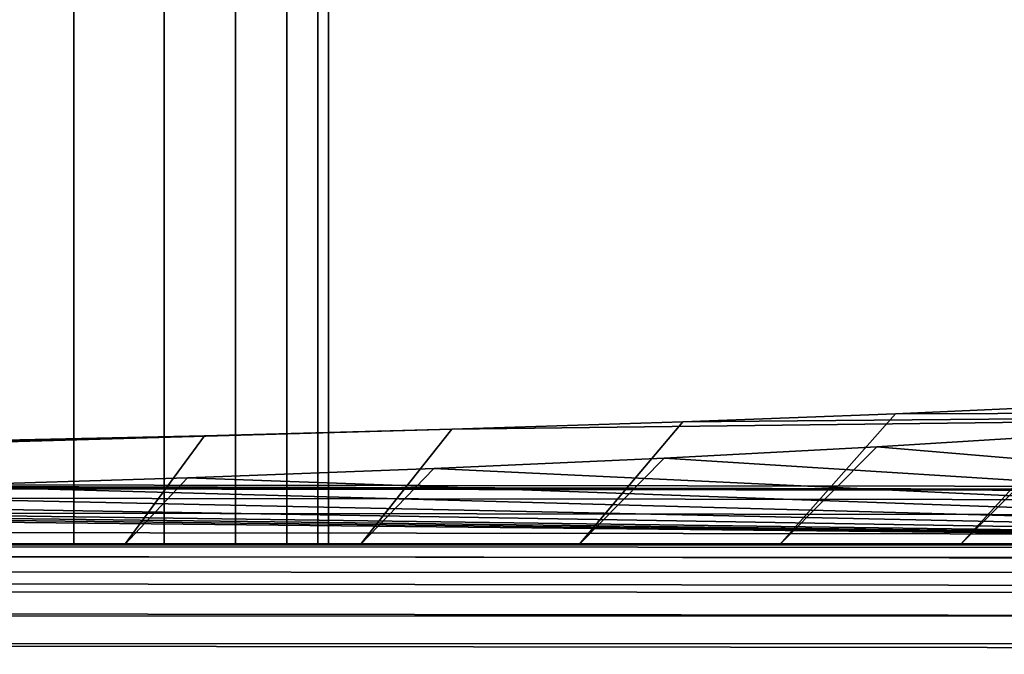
# Model space of a CAD drawing. Header units: metres. Extents: x -109 to 109, y -100 to 76.
# Tile 20 of 256: x -67.95 to -63.39, y -1.01 to 1.93. Entities that reach past the tile are written whole.
import ezdxf

# ---------------------------------------------------------------- set-up
doc = ezdxf.new("R2010")
doc.units = ezdxf.units.M
doc.layers.add('solid_21062310', color=7, linetype='CONTINUOUS')

msp = doc.modelspace()

# ---------------------------------------------------------------- linework, layer by layer
at = {"layer": 'solid_21062310'}
for points in [[(-67.70063, 4.500002, 4.703361), (-68.20401, 4.500002, 5.543202), (-68.204926, -0.5, 5.544283), (-67.700447, -0.5, 4.702264)], [(-68.20401, 4.500002, -5.543202), (-67.70063, 4.500002, -4.703361), (-67.700447, -0.5, -4.702264), (-68.204926, -0.5, -5.544283)], [(-67.28199, 4.500002, 3.818224), (-67.70063, 4.500002, 4.703361), (-67.700447, -0.5, 4.702264), (-67.282578, -0.5, 3.819408)], [(-67.70063, 4.500002, -4.703361), (-67.28199, 4.500002, -3.818224), (-67.282578, -0.5, -3.819408), (-67.700447, -0.5, -4.702264)], [(-66.952126, 4.500002, 2.896315), (-67.28199, 4.500002, 3.818224), (-67.282578, -0.5, 3.819408), (-66.952339, -0.5, 2.895545)], [(-67.28199, 4.500002, -3.818224), (-66.952126, 4.500002, -2.896315), (-66.952339, -0.5, -2.895545), (-67.282578, -0.5, -3.819408)], [(-66.714218, 4.500002, 1.946514), (-66.952126, 4.500002, 2.896315), (-66.952339, -0.5, 2.895545), (-66.714401, -0.5, 1.947421)], [(-66.952126, 4.500002, -2.896315), (-66.714218, 4.500002, -1.946514), (-66.714401, -0.5, -1.947421), (-66.952339, -0.5, -2.895545)], [(-66.570541, 4.500002, 0.977966), (-66.714218, 4.500002, 1.946514), (-66.714401, -0.5, 1.947421), (-66.571587, -0.5, 0.98366)], [(-66.714218, 4.500002, -1.946514), (-66.570541, 4.500002, -0.977966), (-66.571587, -0.5, -0.98366), (-66.714401, -0.5, -1.947421)], [(-66.522499, 4.500002), (-66.570541, 4.500002, 0.977966), (-66.571587, -0.5, 0.98366), (-66.522499, -0.5)], [(-66.570541, 4.500002, -0.977966), (-66.522499, 4.500002), (-66.522499, -0.5), (-66.571587, -0.5, -0.98366)], [(-62.209099, 0.190368, -8.127484), (-63.004143, 0.147672, -9.313724), (-63.598385, -0.5, -9.033874), (-62.860104, -0.5, -7.875009)], [(-63.004143, 0.147672, -9.313724), (-63.897156, 0.107574, -10.427783), (-64.43486, -0.5, -10.123971), (-63.598385, -0.5, -9.033874)], [(-58.685604, 0.124339, -9.962011), (-63.897156, 0.107574, -10.427783), (-63.004143, 0.147672, -9.313724)], [(-58.685616, -0.233507, -19.904194), (-74.739296, -0.213329, -19.343586), (-65.950424, 0.036313, -12.407681), (-58.685604, 0.124339, -9.962011)], [(-58.685604, 0.124339, -9.962011), (-65.950424, 0.036313, -12.407681), (-64.881676, 0.070364, -11.461612)], [(-63.897156, 0.107574, -10.427783), (-64.881676, 0.070364, -11.461612), (-65.363075, -0.5, -11.136929), (-64.43486, -0.5, -10.123971)], [(-58.685604, 0.124339, -9.962011), (-64.881676, 0.070364, -11.461612), (-63.897156, 0.107574, -10.427783)], [(-64.881676, 0.070364, -11.461612), (-65.950424, 0.036313, -12.407681), (-66.37603, -0.5, -12.065142), (-65.363075, -0.5, -11.136929)], [(-62.289719, 0.070459, 8.026543), (-62.860104, -0.5, 7.875009), (-63.598385, -0.5, 9.033874), (-63.089344, 0.010453, 9.19547)], [(-74.739296, -0.213329, -19.343586), (-67.095596, 0.005668, -13.259104), (-65.950424, 0.036313, -12.407681)], [(-74.739296, -0.213329, -19.343586), (-68.308838, -0.021351, -14.009782), (-67.095596, 0.005668, -13.259104)], [(-67.095596, 0.005668, -13.259104), (-68.308838, -0.021351, -14.009782), (-68.624992, -0.5, -13.639895), (-67.466125, -0.5, -12.901613)], [(-65.950424, 0.036313, -12.407681), (-67.095596, 0.005668, -13.259104), (-67.466125, -0.5, -12.901613), (-66.37603, -0.5, -12.065142)], [(-63.089344, 0.010453, 9.19547), (-63.598385, -0.5, 9.033874), (-64.43486, -0.5, 10.123971), (-63.98439, -0.045858, 10.292417)], [(-58.685669, -0.493421, 19.011005), (-63.089344, 0.010453, 9.19547), (-63.98439, -0.045858, 10.292417)], [(-63.98439, -0.045858, 10.292417), (-64.43486, -0.5, 10.123971), (-65.363075, -0.5, 11.136929), (-64.968452, -0.098076, 11.309635)], [(-58.685669, -0.493421, 19.011005), (-63.98439, -0.045858, 10.292417), (-64.968452, -0.098076, 11.309635)], [(-58.690937, -0.252045, -20.056273), (-90.792969, -0.193151, -18.78298), (-75.075356, -0.096253, -16.090799), (-74.739296, -0.213329, -19.343586)], [(-64.968452, -0.098076, 11.309635), (-65.363075, -0.5, 11.136929), (-66.37603, -0.5, 12.065142), (-66.03437, -0.14583, 12.23989)], [(-58.685669, -0.493421, 19.011005), (-64.968452, -0.098076, 11.309635), (-66.03437, -0.14583, 12.23989)], [(-66.03437, -0.14583, 12.23989), (-66.37603, -0.5, 12.065142), (-67.466125, -0.5, 12.901613), (-67.174461, -0.188781, 13.076585)], [(-58.685669, -0.493421, 19.011005), (-66.03437, -0.14583, 12.23989), (-67.174461, -0.188781, 13.076585)], [(-90.803482, -0.25578, -19.081778), (-90.798309, -0.211687, -18.935049), (-58.690937, -0.252045, -20.056273), (-58.696117, -0.296139, -20.203001)], [(-90.798309, -0.211687, -18.935049), (-90.792969, -0.193151, -18.78298), (-58.690937, -0.252045, -20.056273)], [(-58.690937, -0.252045, -20.056273), (-74.739296, -0.213329, -19.343586), (-58.685616, -0.233507, -19.904194)], [(-58.685669, -0.493421, 19.011005), (-68.380577, -0.22663, 13.813886), (-69.644234, -0.259115, 14.446685)], [(-67.174461, -0.188781, 13.076585), (-67.466125, -0.5, 12.901613), (-68.624992, -0.5, 13.639895), (-68.380577, -0.22663, 13.813886)], [(-58.685669, -0.493421, 19.011005), (-67.174461, -0.188781, 13.076585), (-68.380577, -0.22663, 13.813886)], [(-90.808357, -0.324151, -19.218899), (-90.803482, -0.25578, -19.081778), (-58.696117, -0.296139, -20.203001), (-58.700989, -0.364512, -20.340122)], [(-58.685669, -0.493421, 19.011005), (-69.644234, -0.259115, 14.446685), (-70.956398, -0.286007, 14.970558)], [(-58.685669, -0.493421, 19.011005), (-72.995338, -0.315462, 15.544346), (-73.688545, -0.322303, 15.677608)], [(-58.685669, -0.493421, 19.011005), (-72.307709, -0.307119, 15.38181), (-72.995338, -0.315462, 15.544346)], [(-58.685669, -0.493421, 19.011005), (-70.956398, -0.286007, 14.970558), (-72.307709, -0.307119, 15.38181)], [(-90.81279, -0.414817, -19.342434), (-90.808357, -0.324151, -19.218899), (-58.700989, -0.364512, -20.340122), (-58.705418, -0.455177, -20.463654)], [(-90.706291, -0.49802, 18.843094), (-58.685669, -0.493421, 19.011005), (-74.386772, -0.327636, 15.781501), (-74.695206, -0.485192, 18.8507)], [(-58.685669, -0.493421, 19.011005), (-73.688545, -0.322303, 15.677608), (-74.386772, -0.327636, 15.781501)], [(-90.816643, -0.525146, -19.448799), (-90.81279, -0.414817, -19.342434), (-58.705418, -0.455177, -20.463654), (-58.70927, -0.565507, -20.570017)], [(-90.706291, -0.49802, 18.843094), (-90.707802, -0.545324, 18.991148), (-58.688591, -0.559463, 19.306154), (-58.687119, -0.513954, 19.161373)], [(-90.706291, -0.49802, 18.843094), (-58.687119, -0.513954, 19.161373), (-58.685669, -0.493421, 19.011005)], [(-68.786644, -0.5, 6.328401), (-68.624992, -0.5, 13.639895), (-67.466125, -0.5, 12.901613), (-68.204926, -0.5, 5.544283)], [(-68.204926, -0.5, -5.544283), (-67.700447, -0.5, -4.702264), (-67.466125, -0.5, -12.901613), (-68.624992, -0.5, -13.639895)], [(-67.700447, -0.5, 4.702264), (-68.204926, -0.5, 5.544283), (-67.466125, -0.5, 12.901613)], [(-67.700447, -0.5, -4.702264), (-67.282578, -0.5, -3.819408), (-67.466125, -0.5, -12.901613)], [(-67.700447, -0.5, 4.702264), (-67.466125, -0.5, 12.901613), (-66.37603, -0.5, 12.065142), (-67.282578, -0.5, 3.819408)], [(-66.714401, -0.5, -1.947421), (-66.571587, -0.5, -0.98366), (-66.37603, -0.5, -12.065142), (-67.466125, -0.5, -12.901613)], [(-66.952339, -0.5, -2.895545), (-66.714401, -0.5, -1.947421), (-67.466125, -0.5, -12.901613)], [(-67.282578, -0.5, -3.819408), (-66.952339, -0.5, -2.895545), (-67.466125, -0.5, -12.901613)], [(-66.952339, -0.5, 2.895545), (-67.282578, -0.5, 3.819408), (-66.37603, -0.5, 12.065142)], [(-66.714401, -0.5, 1.947421), (-66.952339, -0.5, 2.895545), (-66.37603, -0.5, 12.065142)], [(-66.571587, -0.5, 0.98366), (-66.714401, -0.5, 1.947421), (-66.37603, -0.5, 12.065142)], [(-66.571587, -0.5, -0.98366), (-66.522499, -0.5), (-66.37603, -0.5, -12.065142)], [(-66.522499, -0.5), (-66.571587, -0.5, 0.98366), (-66.37603, -0.5, 12.065142)], [(-66.522499, -0.5), (-66.37603, -0.5, 12.065142), (-65.363075, -0.5, 11.136929), (-66.37603, -0.5, -12.065142)], [(-65.363075, -0.5, 11.136929), (-65.363075, -0.5, -11.136929), (-66.37603, -0.5, -12.065142)], [(-64.43486, -0.5, 10.123971), (-64.43486, -0.5, -10.123971), (-65.363075, -0.5, -11.136929)], [(-65.363075, -0.5, 11.136929), (-64.43486, -0.5, 10.123971), (-65.363075, -0.5, -11.136929)], [(-63.598385, -0.5, 9.033874), (-63.598385, -0.5, -9.033874), (-64.43486, -0.5, -10.123971)], [(-64.43486, -0.5, 10.123971), (-63.598385, -0.5, 9.033874), (-64.43486, -0.5, -10.123971)], [(-62.860104, -0.5, 7.875009), (-62.860104, -0.5, -7.875009), (-63.598385, -0.5, -9.033874)], [(-63.598385, -0.5, 9.033874), (-62.860104, -0.5, 7.875009), (-63.598385, -0.5, -9.033874)], [(-90.819809, -0.651939, -19.534906), (-90.816643, -0.525146, -19.448799), (-58.70927, -0.565507, -20.570017), (-58.712437, -0.692298, -20.656122)], [(-90.707802, -0.545324, 18.991148), (-90.709213, -0.617399, 19.128857), (-58.68998, -0.628653, 19.441227), (-58.688591, -0.559463, 19.306154)], [(-90.709213, -0.617399, 19.128857), (-90.710503, -0.712095, 19.252111), (-58.691242, -0.719558, 19.562756), (-58.68998, -0.628653, 19.441227)], [(-90.822197, -0.791515, -19.598259), (-90.819809, -0.651939, -19.534906), (-58.712437, -0.692298, -20.656122), (-58.714825, -0.831874, -20.719473)], [(-90.710503, -0.712095, 19.252111), (-90.711609, -0.826588, 19.357237), (-58.692348, -0.829593, 19.66728), (-58.691242, -0.719558, 19.562756)], [(-90.823738, -0.939826, -19.637018), (-90.822197, -0.791515, -19.598259), (-58.714825, -0.831874, -20.719473), (-58.716366, -0.980183, -20.758232)], [(-90.711609, -0.826588, 19.357237), (-90.712517, -0.957463, 19.441093), (-58.69326, -0.955627, 19.751831), (-58.692348, -0.829593, 19.66728)], [(-58.716366, -0.980183, -20.758232), (-58.717014, -1.132924, -20.771273), (-90.824379, -1.092569, -19.650059), (-90.823738, -0.939826, -19.637018)], [(-90.712517, -0.957463, 19.441093), (-90.713196, -1.100818, 19.501183), (-58.693951, -1.094078, 19.814001), (-58.69326, -0.955627, 19.751831)]]:
    msp.add_3dface(points, dxfattribs=at)

doc.saveas('drawing.dxf')
